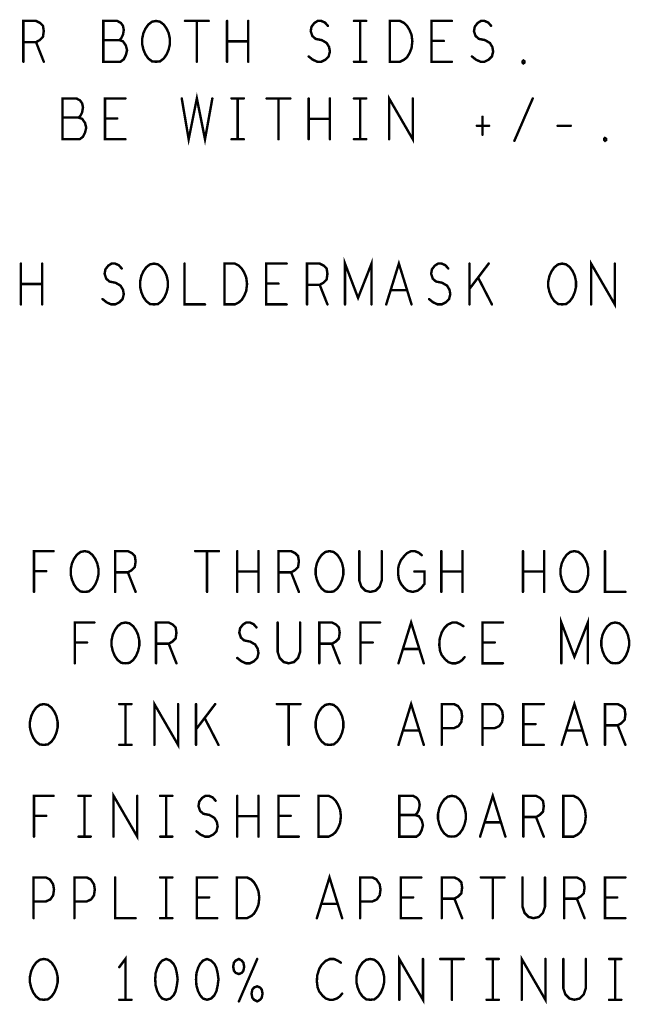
# Model space of a CAD drawing. Extents: x 28 to 61, y 24.9 to 46.
# Tile 71 of 86: x 51.3 to 52.8, y 38.1 to 40.5. Entities that reach past the tile are written whole.
import ezdxf

# ---------------------------------------------------------------- set-up
doc = ezdxf.new("R2010")
doc.units = 0
doc.layers.add('1', color=2, linetype='CONTINUOUS')

msp = doc.modelspace()

# ---------------------------------------------------------------- linework, layer by layer
at = {"layer": '1', "const_width": 0.006}
for points in [[(51.342, 40.37), (51.342, 40.47), (51.373, 40.47), (51.383, 40.465), (51.39, 40.458), (51.392, 40.445), (51.39, 40.431), (51.382, 40.423), (51.373, 40.418), (51.342, 40.418)], [(51.577, 40.423), (51.582, 40.428), (51.586, 40.436), (51.588, 40.448), (51.586, 40.458), (51.581, 40.465), (51.572, 40.47), (51.538, 40.47), (51.538, 40.37), (51.58, 40.37), (51.588, 40.376), (51.593, 40.386), (51.596, 40.398), (51.593, 40.41), (51.586, 40.42), (51.577, 40.423), (51.538, 40.423)], [(51.667, 40.37), (51.657, 40.371), (51.648, 40.378), (51.641, 40.388), (51.636, 40.4), (51.633, 40.413), (51.633, 40.426), (51.636, 40.44), (51.641, 40.451), (51.648, 40.461), (51.657, 40.468), (51.667, 40.47), (51.677, 40.468), (51.686, 40.461), (51.693, 40.451), (51.698, 40.44), (51.701, 40.426), (51.701, 40.413), (51.698, 40.4), (51.693, 40.388), (51.686, 40.378), (51.677, 40.371), (51.667, 40.37)], [(51.738, 40.47), (51.796, 40.47)], [(51.767, 40.47), (51.767, 40.37)], [(51.841, 40.37), (51.841, 40.47)], [(51.893, 40.47), (51.893, 40.37)], [(52.041, 40.383), (52.051, 40.375), (52.062, 40.37), (52.072, 40.37), (52.082, 40.375), (52.09, 40.383), (52.093, 40.395), (52.091, 40.406), (52.085, 40.416), (52.073, 40.423), (52.058, 40.426), (52.05, 40.433), (52.046, 40.445), (52.048, 40.456), (52.055, 40.465), (52.063, 40.47), (52.072, 40.47), (52.081, 40.466), (52.088, 40.458)], [(52.152, 40.47), (52.182, 40.47)], [(52.167, 40.47), (52.167, 40.37)], [(52.24, 40.37), (52.24, 40.47), (52.265, 40.47), (52.275, 40.465), (52.282, 40.458), (52.288, 40.448), (52.293, 40.436), (52.295, 40.42), (52.293, 40.403), (52.288, 40.391), (52.282, 40.381), (52.275, 40.375), (52.265, 40.37), (52.24, 40.37)], [(52.392, 40.37), (52.342, 40.37), (52.342, 40.47), (52.392, 40.47)], [(52.441, 40.383), (52.451, 40.375), (52.462, 40.37), (52.472, 40.37), (52.482, 40.375), (52.49, 40.383), (52.493, 40.395), (52.491, 40.406), (52.485, 40.416), (52.473, 40.423), (52.458, 40.426), (52.45, 40.433), (52.446, 40.445), (52.448, 40.456), (52.455, 40.465), (52.463, 40.47), (52.472, 40.47), (52.481, 40.466), (52.488, 40.458)], [(51.373, 40.418), (51.392, 40.37)], [(51.893, 40.42), (51.841, 40.42)], [(52.372, 40.421), (52.342, 40.421)], [(52.152, 40.37), (52.182, 40.37)], [(52.567, 40.366), (52.565, 40.368), (52.565, 40.371), (52.567, 40.373), (52.57, 40.371), (52.57, 40.368), (52.567, 40.366)], [(51.73, 40.28), (51.747, 40.18), (51.767, 40.28), (51.787, 40.18), (51.805, 40.28)], [(51.477, 40.233), (51.482, 40.238), (51.486, 40.246), (51.488, 40.258), (51.486, 40.268), (51.481, 40.275), (51.472, 40.28), (51.438, 40.28), (51.438, 40.18), (51.48, 40.18), (51.488, 40.186), (51.493, 40.196), (51.496, 40.208), (51.493, 40.22), (51.486, 40.23), (51.477, 40.233), (51.438, 40.233)], [(51.592, 40.18), (51.542, 40.18), (51.542, 40.28), (51.592, 40.28)], [(51.852, 40.28), (51.882, 40.28)], [(51.867, 40.28), (51.867, 40.18)], [(51.938, 40.28), (51.996, 40.28)], [(51.967, 40.28), (51.967, 40.18)], [(52.041, 40.18), (52.041, 40.28)], [(52.093, 40.28), (52.093, 40.18)], [(52.152, 40.28), (52.182, 40.28)], [(52.167, 40.28), (52.167, 40.18)], [(52.238, 40.18), (52.238, 40.28), (52.296, 40.18), (52.296, 40.28)], [(52.545, 40.176), (52.59, 40.28)], [(51.572, 40.231), (51.542, 40.231)], [(52.093, 40.23), (52.041, 40.23)], [(52.467, 40.235), (52.467, 40.191)], [(52.453, 40.213), (52.483, 40.213)], [(52.651, 40.213), (52.683, 40.213)], [(51.852, 40.18), (51.882, 40.18)], [(52.152, 40.18), (52.182, 40.18)], [(52.767, 40.176), (52.765, 40.178), (52.765, 40.181), (52.767, 40.183), (52.77, 40.181), (52.77, 40.178), (52.767, 40.176)], [(52.13, 39.775), (52.13, 39.875), (52.162, 39.791), (52.195, 39.875), (52.195, 39.775)], [(52.231, 39.775), (52.262, 39.875), (52.293, 39.775)], [(52.733, 39.775), (52.733, 39.875), (52.791, 39.775), (52.791, 39.875)], [(51.336, 39.775), (51.336, 39.875)], [(51.388, 39.875), (51.388, 39.775)], [(51.536, 39.788), (51.546, 39.78), (51.557, 39.775), (51.567, 39.775), (51.577, 39.78), (51.585, 39.788), (51.588, 39.8), (51.586, 39.811), (51.58, 39.821), (51.568, 39.828), (51.553, 39.831), (51.545, 39.838), (51.541, 39.85), (51.543, 39.861), (51.55, 39.87), (51.558, 39.875), (51.567, 39.875), (51.576, 39.871), (51.583, 39.863)], [(51.662, 39.775), (51.652, 39.776), (51.643, 39.783), (51.636, 39.793), (51.631, 39.805), (51.628, 39.818), (51.628, 39.831), (51.631, 39.845), (51.636, 39.856), (51.643, 39.866), (51.652, 39.873), (51.662, 39.875), (51.672, 39.873), (51.681, 39.866), (51.688, 39.856), (51.693, 39.845), (51.696, 39.831), (51.696, 39.818), (51.693, 39.805), (51.688, 39.793), (51.681, 39.783), (51.672, 39.776), (51.662, 39.775)], [(51.737, 39.875), (51.737, 39.775), (51.787, 39.775)], [(51.835, 39.775), (51.835, 39.875), (51.86, 39.875), (51.87, 39.87), (51.877, 39.863), (51.883, 39.853), (51.888, 39.841), (51.89, 39.825), (51.888, 39.808), (51.883, 39.796), (51.877, 39.786), (51.87, 39.78), (51.86, 39.775), (51.835, 39.775)], [(51.987, 39.775), (51.937, 39.775), (51.937, 39.875), (51.987, 39.875)], [(52.037, 39.775), (52.037, 39.875), (52.068, 39.875), (52.078, 39.87), (52.085, 39.863), (52.087, 39.85), (52.085, 39.836), (52.077, 39.828), (52.068, 39.823), (52.037, 39.823)], [(52.336, 39.788), (52.346, 39.78), (52.357, 39.775), (52.367, 39.775), (52.377, 39.78), (52.385, 39.788), (52.388, 39.8), (52.386, 39.811), (52.38, 39.821), (52.368, 39.828), (52.353, 39.831), (52.345, 39.838), (52.341, 39.85), (52.343, 39.861), (52.35, 39.87), (52.358, 39.875), (52.367, 39.875), (52.376, 39.871), (52.383, 39.863)], [(52.435, 39.775), (52.435, 39.875)], [(52.482, 39.875), (52.435, 39.813)], [(52.662, 39.775), (52.652, 39.776), (52.643, 39.783), (52.636, 39.793), (52.631, 39.805), (52.628, 39.818), (52.628, 39.831), (52.631, 39.845), (52.636, 39.856), (52.643, 39.866), (52.652, 39.873), (52.662, 39.875), (52.672, 39.873), (52.681, 39.866), (52.688, 39.856), (52.693, 39.845), (52.696, 39.831), (52.696, 39.818), (52.693, 39.805), (52.688, 39.793), (52.681, 39.783), (52.672, 39.776), (52.662, 39.775)], [(52.49, 39.775), (52.456, 39.841)], [(51.388, 39.825), (51.336, 39.825)], [(51.967, 39.826), (51.937, 39.826)], [(52.068, 39.823), (52.087, 39.775)], [(52.282, 39.81), (52.242, 39.81)], [(51.368, 39.07), (51.368, 39.17), (51.416, 39.17)], [(51.492, 39.07), (51.482, 39.071), (51.473, 39.078), (51.466, 39.088), (51.461, 39.1), (51.458, 39.113), (51.458, 39.126), (51.461, 39.14), (51.466, 39.151), (51.473, 39.161), (51.482, 39.168), (51.492, 39.17), (51.502, 39.168), (51.511, 39.161), (51.518, 39.151), (51.523, 39.14), (51.526, 39.126), (51.526, 39.113), (51.523, 39.1), (51.518, 39.088), (51.511, 39.078), (51.502, 39.071), (51.492, 39.07)], [(51.567, 39.07), (51.567, 39.17), (51.598, 39.17), (51.608, 39.165), (51.615, 39.158), (51.617, 39.145), (51.615, 39.131), (51.607, 39.123), (51.598, 39.118), (51.567, 39.118)], [(51.763, 39.17), (51.821, 39.17)], [(51.792, 39.17), (51.792, 39.07)], [(51.866, 39.07), (51.866, 39.17)], [(51.918, 39.17), (51.918, 39.07)], [(51.967, 39.07), (51.967, 39.17), (51.998, 39.17), (52.008, 39.165), (52.015, 39.158), (52.017, 39.145), (52.015, 39.131), (52.007, 39.123), (51.998, 39.118), (51.967, 39.118)], [(52.092, 39.07), (52.082, 39.071), (52.073, 39.078), (52.066, 39.088), (52.061, 39.1), (52.058, 39.113), (52.058, 39.126), (52.061, 39.14), (52.066, 39.151), (52.073, 39.161), (52.082, 39.168), (52.092, 39.17), (52.102, 39.168), (52.111, 39.161), (52.118, 39.151), (52.123, 39.14), (52.126, 39.126), (52.126, 39.113), (52.123, 39.1), (52.118, 39.088), (52.111, 39.078), (52.102, 39.071), (52.092, 39.07)], [(52.165, 39.17), (52.165, 39.098), (52.17, 39.083), (52.18, 39.073), (52.192, 39.07), (52.205, 39.073), (52.215, 39.083), (52.22, 39.098), (52.22, 39.17)], [(52.3, 39.12), (52.325, 39.12), (52.325, 39.09), (52.317, 39.08), (52.308, 39.073), (52.296, 39.07), (52.283, 39.073), (52.275, 39.08), (52.267, 39.09), (52.262, 39.101), (52.26, 39.115), (52.26, 39.126), (52.262, 39.136), (52.267, 39.148), (52.275, 39.158), (52.282, 39.165), (52.292, 39.17), (52.301, 39.17), (52.311, 39.166), (52.318, 39.16)], [(52.366, 39.07), (52.366, 39.17)], [(52.418, 39.17), (52.418, 39.07)], [(52.566, 39.07), (52.566, 39.17)], [(52.618, 39.17), (52.618, 39.07)], [(52.692, 39.07), (52.682, 39.071), (52.673, 39.078), (52.666, 39.088), (52.661, 39.1), (52.658, 39.113), (52.658, 39.126), (52.661, 39.14), (52.666, 39.151), (52.673, 39.161), (52.682, 39.168), (52.692, 39.17), (52.702, 39.168), (52.711, 39.161), (52.718, 39.151), (52.723, 39.14), (52.726, 39.126), (52.726, 39.113), (52.723, 39.1), (52.718, 39.088), (52.711, 39.078), (52.702, 39.071), (52.692, 39.07)], [(52.767, 39.17), (52.767, 39.07), (52.817, 39.07)], [(51.398, 39.121), (51.368, 39.121)], [(51.598, 39.118), (51.617, 39.07)], [(51.918, 39.12), (51.866, 39.12)], [(51.998, 39.118), (52.017, 39.07)], [(52.418, 39.12), (52.366, 39.12)], [(52.618, 39.12), (52.566, 39.12)], [(51.468, 38.895), (51.468, 38.995), (51.516, 38.995)], [(51.592, 38.895), (51.582, 38.896), (51.573, 38.903), (51.566, 38.913), (51.561, 38.925), (51.558, 38.938), (51.558, 38.951), (51.561, 38.965), (51.566, 38.976), (51.573, 38.986), (51.582, 38.993), (51.592, 38.995), (51.602, 38.993), (51.611, 38.986), (51.618, 38.976), (51.623, 38.965), (51.626, 38.951), (51.626, 38.938), (51.623, 38.925), (51.618, 38.913), (51.611, 38.903), (51.602, 38.896), (51.592, 38.895)], [(51.667, 38.895), (51.667, 38.995), (51.698, 38.995), (51.708, 38.99), (51.715, 38.983), (51.717, 38.97), (51.715, 38.956), (51.707, 38.948), (51.698, 38.943), (51.667, 38.943)], [(51.866, 38.908), (51.876, 38.9), (51.887, 38.895), (51.897, 38.895), (51.907, 38.9), (51.915, 38.908), (51.918, 38.92), (51.916, 38.931), (51.91, 38.941), (51.898, 38.948), (51.883, 38.951), (51.875, 38.958), (51.871, 38.97), (51.873, 38.981), (51.88, 38.99), (51.888, 38.995), (51.897, 38.995), (51.906, 38.991), (51.913, 38.983)], [(51.965, 38.995), (51.965, 38.923), (51.97, 38.908), (51.98, 38.898), (51.992, 38.895), (52.005, 38.898), (52.015, 38.908), (52.02, 38.923), (52.02, 38.995)], [(52.067, 38.895), (52.067, 38.995), (52.098, 38.995), (52.108, 38.99), (52.115, 38.983), (52.117, 38.97), (52.115, 38.956), (52.107, 38.948), (52.098, 38.943), (52.067, 38.943)], [(52.168, 38.895), (52.168, 38.995), (52.216, 38.995)], [(52.261, 38.895), (52.292, 38.995), (52.323, 38.895)], [(52.42, 38.986), (52.412, 38.991), (52.403, 38.995), (52.393, 38.995), (52.382, 38.99), (52.373, 38.981), (52.367, 38.971), (52.362, 38.955), (52.361, 38.94), (52.363, 38.925), (52.367, 38.915), (52.375, 38.905), (52.383, 38.898), (52.392, 38.895), (52.401, 38.895), (52.41, 38.898), (52.417, 38.903), (52.423, 38.91)], [(52.517, 38.895), (52.467, 38.895), (52.467, 38.995), (52.517, 38.995)], [(52.66, 38.895), (52.66, 38.995), (52.692, 38.911), (52.725, 38.995), (52.725, 38.895)], [(52.792, 38.895), (52.782, 38.896), (52.773, 38.903), (52.766, 38.913), (52.761, 38.925), (52.758, 38.938), (52.758, 38.951), (52.761, 38.965), (52.766, 38.976), (52.773, 38.986), (52.782, 38.993), (52.792, 38.995), (52.802, 38.993), (52.811, 38.986), (52.818, 38.976), (52.823, 38.965), (52.826, 38.951), (52.826, 38.938), (52.823, 38.925), (52.818, 38.913), (52.811, 38.903), (52.802, 38.896), (52.792, 38.895)], [(51.498, 38.946), (51.468, 38.946)], [(51.698, 38.943), (51.717, 38.895)], [(52.098, 38.943), (52.117, 38.895)], [(52.198, 38.946), (52.168, 38.946)], [(52.497, 38.946), (52.467, 38.946)], [(52.312, 38.93), (52.272, 38.93)], [(51.392, 38.695), (51.382, 38.696), (51.373, 38.703), (51.366, 38.713), (51.361, 38.725), (51.358, 38.738), (51.358, 38.751), (51.361, 38.765), (51.366, 38.776), (51.373, 38.786), (51.382, 38.793), (51.392, 38.795), (51.402, 38.793), (51.411, 38.786), (51.418, 38.776), (51.423, 38.765), (51.426, 38.751), (51.426, 38.738), (51.423, 38.725), (51.418, 38.713), (51.411, 38.703), (51.402, 38.696), (51.392, 38.695)], [(51.577, 38.795), (51.607, 38.795)], [(51.592, 38.795), (51.592, 38.695)], [(51.663, 38.695), (51.663, 38.795), (51.721, 38.695), (51.721, 38.795)], [(51.765, 38.695), (51.765, 38.795)], [(51.812, 38.795), (51.765, 38.733)], [(51.963, 38.795), (52.021, 38.795)], [(51.992, 38.795), (51.992, 38.695)], [(52.092, 38.695), (52.082, 38.696), (52.073, 38.703), (52.066, 38.713), (52.061, 38.725), (52.058, 38.738), (52.058, 38.751), (52.061, 38.765), (52.066, 38.776), (52.073, 38.786), (52.082, 38.793), (52.092, 38.795), (52.102, 38.793), (52.111, 38.786), (52.118, 38.776), (52.123, 38.765), (52.126, 38.751), (52.126, 38.738), (52.123, 38.725), (52.118, 38.713), (52.111, 38.703), (52.102, 38.696), (52.092, 38.695)], [(52.261, 38.695), (52.292, 38.795), (52.323, 38.695)], [(52.367, 38.695), (52.367, 38.795), (52.397, 38.795), (52.407, 38.79), (52.415, 38.778), (52.417, 38.765), (52.415, 38.751), (52.408, 38.741), (52.397, 38.736), (52.367, 38.736)], [(52.467, 38.695), (52.467, 38.795), (52.497, 38.795), (52.507, 38.79), (52.515, 38.778), (52.517, 38.765), (52.515, 38.751), (52.508, 38.741), (52.497, 38.736), (52.467, 38.736)], [(52.617, 38.695), (52.567, 38.695), (52.567, 38.795), (52.617, 38.795)], [(52.661, 38.695), (52.692, 38.795), (52.723, 38.695)], [(52.767, 38.695), (52.767, 38.795), (52.798, 38.795), (52.808, 38.79), (52.815, 38.783), (52.817, 38.77), (52.815, 38.756), (52.807, 38.748), (52.798, 38.743), (52.767, 38.743)], [(51.82, 38.695), (51.786, 38.761)], [(52.597, 38.746), (52.567, 38.746)], [(52.312, 38.73), (52.272, 38.73)], [(52.712, 38.73), (52.672, 38.73)], [(52.798, 38.743), (52.817, 38.695)], [(51.577, 38.695), (51.607, 38.695)], [(51.563, 38.47), (51.563, 38.57), (51.621, 38.47), (51.621, 38.57)], [(52.461, 38.47), (52.492, 38.57), (52.523, 38.47)], [(51.368, 38.47), (51.368, 38.57), (51.416, 38.57)], [(51.477, 38.57), (51.507, 38.57)], [(51.492, 38.57), (51.492, 38.47)], [(51.677, 38.57), (51.707, 38.57)], [(51.692, 38.57), (51.692, 38.47)], [(51.766, 38.483), (51.776, 38.475), (51.787, 38.47), (51.797, 38.47), (51.807, 38.475), (51.815, 38.483), (51.818, 38.495), (51.816, 38.506), (51.81, 38.516), (51.798, 38.523), (51.783, 38.526), (51.775, 38.533), (51.771, 38.545), (51.773, 38.556), (51.78, 38.565), (51.788, 38.57), (51.797, 38.57), (51.806, 38.566), (51.813, 38.558)], [(51.866, 38.47), (51.866, 38.57)], [(51.918, 38.57), (51.918, 38.47)], [(52.017, 38.47), (51.967, 38.47), (51.967, 38.57), (52.017, 38.57)], [(52.065, 38.47), (52.065, 38.57), (52.09, 38.57), (52.1, 38.565), (52.107, 38.558), (52.113, 38.548), (52.118, 38.536), (52.12, 38.52), (52.118, 38.503), (52.113, 38.491), (52.107, 38.481), (52.1, 38.475), (52.09, 38.47), (52.065, 38.47)], [(52.302, 38.523), (52.307, 38.528), (52.311, 38.536), (52.313, 38.548), (52.311, 38.558), (52.306, 38.565), (52.297, 38.57), (52.263, 38.57), (52.263, 38.47), (52.305, 38.47), (52.313, 38.476), (52.318, 38.486), (52.321, 38.498), (52.318, 38.51), (52.311, 38.52), (52.302, 38.523), (52.263, 38.523)], [(52.392, 38.47), (52.382, 38.471), (52.373, 38.478), (52.366, 38.488), (52.361, 38.5), (52.358, 38.513), (52.358, 38.526), (52.361, 38.54), (52.366, 38.551), (52.373, 38.561), (52.382, 38.568), (52.392, 38.57), (52.402, 38.568), (52.411, 38.561), (52.418, 38.551), (52.423, 38.54), (52.426, 38.526), (52.426, 38.513), (52.423, 38.5), (52.418, 38.488), (52.411, 38.478), (52.402, 38.471), (52.392, 38.47)], [(52.567, 38.47), (52.567, 38.57), (52.598, 38.57), (52.608, 38.565), (52.615, 38.558), (52.617, 38.545), (52.615, 38.531), (52.607, 38.523), (52.598, 38.518), (52.567, 38.518)], [(52.665, 38.47), (52.665, 38.57), (52.69, 38.57), (52.7, 38.565), (52.707, 38.558), (52.713, 38.548), (52.718, 38.536), (52.72, 38.52), (52.718, 38.503), (52.713, 38.491), (52.707, 38.481), (52.7, 38.475), (52.69, 38.47), (52.665, 38.47)], [(51.398, 38.521), (51.368, 38.521)], [(51.918, 38.52), (51.866, 38.52)], [(51.997, 38.521), (51.967, 38.521)], [(52.512, 38.505), (52.472, 38.505)], [(52.598, 38.518), (52.617, 38.47)], [(51.477, 38.47), (51.507, 38.47)], [(51.677, 38.47), (51.707, 38.47)], [(51.367, 38.27), (51.367, 38.37), (51.397, 38.37), (51.407, 38.365), (51.415, 38.353), (51.417, 38.34), (51.415, 38.326), (51.408, 38.316), (51.397, 38.311), (51.367, 38.311)], [(51.467, 38.27), (51.467, 38.37), (51.497, 38.37), (51.507, 38.365), (51.515, 38.353), (51.517, 38.34), (51.515, 38.326), (51.508, 38.316), (51.497, 38.311), (51.467, 38.311)], [(51.567, 38.37), (51.567, 38.27), (51.617, 38.27)], [(51.677, 38.37), (51.707, 38.37)], [(51.692, 38.37), (51.692, 38.27)], [(51.817, 38.27), (51.767, 38.27), (51.767, 38.37), (51.817, 38.37)], [(51.865, 38.27), (51.865, 38.37), (51.89, 38.37), (51.9, 38.365), (51.907, 38.358), (51.913, 38.348), (51.918, 38.336), (51.92, 38.32), (51.918, 38.303), (51.913, 38.291), (51.907, 38.281), (51.9, 38.275), (51.89, 38.27), (51.865, 38.27)], [(52.061, 38.27), (52.092, 38.37), (52.123, 38.27)], [(52.167, 38.27), (52.167, 38.37), (52.197, 38.37), (52.207, 38.365), (52.215, 38.353), (52.217, 38.34), (52.215, 38.326), (52.208, 38.316), (52.197, 38.311), (52.167, 38.311)], [(52.317, 38.27), (52.267, 38.27), (52.267, 38.37), (52.317, 38.37)], [(52.367, 38.27), (52.367, 38.37), (52.398, 38.37), (52.408, 38.365), (52.415, 38.358), (52.417, 38.345), (52.415, 38.331), (52.407, 38.323), (52.398, 38.318), (52.367, 38.318)], [(52.463, 38.37), (52.521, 38.37)], [(52.492, 38.37), (52.492, 38.27)], [(52.565, 38.37), (52.565, 38.298), (52.57, 38.283), (52.58, 38.273), (52.592, 38.27), (52.605, 38.273), (52.615, 38.283), (52.62, 38.298), (52.62, 38.37)], [(52.667, 38.27), (52.667, 38.37), (52.698, 38.37), (52.708, 38.365), (52.715, 38.358), (52.717, 38.345), (52.715, 38.331), (52.707, 38.323), (52.698, 38.318), (52.667, 38.318)], [(52.817, 38.27), (52.767, 38.27), (52.767, 38.37), (52.817, 38.37)], [(51.797, 38.321), (51.767, 38.321)], [(52.297, 38.321), (52.267, 38.321)], [(52.398, 38.318), (52.417, 38.27)], [(52.698, 38.318), (52.717, 38.27)], [(52.797, 38.321), (52.767, 38.321)], [(52.112, 38.305), (52.072, 38.305)], [(51.677, 38.27), (51.707, 38.27)], [(51.392, 38.07), (51.382, 38.071), (51.373, 38.078), (51.366, 38.088), (51.361, 38.1), (51.358, 38.113), (51.358, 38.126), (51.361, 38.14), (51.366, 38.151), (51.373, 38.161), (51.382, 38.168), (51.392, 38.17), (51.402, 38.168), (51.411, 38.161), (51.418, 38.151), (51.423, 38.14), (51.426, 38.126), (51.426, 38.113), (51.423, 38.1), (51.418, 38.088), (51.411, 38.078), (51.402, 38.071), (51.392, 38.07)], [(51.592, 38.07), (51.592, 38.17), (51.577, 38.15)], [(51.692, 38.17), (51.682, 38.166), (51.675, 38.158), (51.67, 38.148), (51.666, 38.135), (51.665, 38.12), (51.666, 38.105), (51.67, 38.091), (51.675, 38.081), (51.682, 38.073), (51.692, 38.07), (51.702, 38.073), (51.71, 38.081), (51.715, 38.091), (51.718, 38.105), (51.72, 38.12), (51.718, 38.135), (51.715, 38.148), (51.71, 38.158), (51.702, 38.166), (51.692, 38.17)], [(51.792, 38.17), (51.782, 38.166), (51.775, 38.158), (51.77, 38.148), (51.766, 38.135), (51.765, 38.12), (51.766, 38.105), (51.77, 38.091), (51.775, 38.081), (51.782, 38.073), (51.792, 38.07), (51.802, 38.073), (51.81, 38.081), (51.815, 38.091), (51.818, 38.105), (51.82, 38.12), (51.818, 38.135), (51.815, 38.148), (51.81, 38.158), (51.802, 38.166), (51.792, 38.17)], [(51.87, 38.17), (51.862, 38.166), (51.858, 38.161), (51.856, 38.151), (51.858, 38.141), (51.862, 38.136), (51.87, 38.133), (51.877, 38.136), (51.881, 38.141), (51.883, 38.151), (51.881, 38.161), (51.877, 38.166), (51.87, 38.17)], [(51.87, 38.066), (51.915, 38.17)], [(52.12, 38.161), (52.112, 38.166), (52.103, 38.17), (52.093, 38.17), (52.082, 38.165), (52.073, 38.156), (52.067, 38.146), (52.062, 38.13), (52.061, 38.115), (52.063, 38.1), (52.067, 38.09), (52.075, 38.08), (52.083, 38.073), (52.092, 38.07), (52.101, 38.07), (52.11, 38.073), (52.117, 38.078), (52.123, 38.085)], [(52.192, 38.07), (52.182, 38.071), (52.173, 38.078), (52.166, 38.088), (52.161, 38.1), (52.158, 38.113), (52.158, 38.126), (52.161, 38.14), (52.166, 38.151), (52.173, 38.161), (52.182, 38.168), (52.192, 38.17), (52.202, 38.168), (52.211, 38.161), (52.218, 38.151), (52.223, 38.14), (52.226, 38.126), (52.226, 38.113), (52.223, 38.1), (52.218, 38.088), (52.211, 38.078), (52.202, 38.071), (52.192, 38.07)], [(52.263, 38.07), (52.263, 38.17), (52.321, 38.07), (52.321, 38.17)], [(52.363, 38.17), (52.421, 38.17)], [(52.392, 38.17), (52.392, 38.07)], [(52.477, 38.17), (52.507, 38.17)], [(52.492, 38.17), (52.492, 38.07)], [(52.563, 38.07), (52.563, 38.17), (52.621, 38.07), (52.621, 38.17)], [(52.665, 38.17), (52.665, 38.098), (52.67, 38.083), (52.68, 38.073), (52.692, 38.07), (52.705, 38.073), (52.715, 38.083), (52.72, 38.098), (52.72, 38.17)], [(52.777, 38.17), (52.807, 38.17)], [(52.792, 38.17), (52.792, 38.07)], [(51.915, 38.103), (51.907, 38.1), (51.903, 38.095), (51.901, 38.085), (51.903, 38.075), (51.907, 38.07), (51.915, 38.066), (51.922, 38.07), (51.926, 38.075), (51.928, 38.085), (51.926, 38.095), (51.922, 38.1), (51.915, 38.103)], [(51.577, 38.07), (51.607, 38.07)], [(52.477, 38.07), (52.507, 38.07)], [(52.777, 38.07), (52.807, 38.07)]]:
    msp.add_lwpolyline(points, dxfattribs=at)
at = {"layer": '1', "const_width": 0.003}
for points in [[(51.7395, 40.47, 1), (51.7365, 40.47, 1)], [(51.7685, 40.47, 1), (51.7655, 40.47, 1)], [(51.7975, 40.47, 1), (51.7945, 40.47, 1)], [(51.8425, 40.47, 1), (51.8395, 40.47, 1)], [(51.8945, 40.47, 1), (51.8915, 40.47, 1)], [(52.1535, 40.47, 1), (52.1505, 40.47, 1)], [(52.1685, 40.47, 1), (52.1655, 40.47, 1)], [(52.1835, 40.47, 1), (52.1805, 40.47, 1)], [(52.3935, 40.47, 1), (52.3905, 40.47, 1)], [(52.0895, 40.458, 1), (52.0865, 40.458, 1)], [(52.4895, 40.458, 1), (52.4865, 40.458, 1)], [(51.3435, 40.418, 1), (51.3405, 40.418, 1)], [(51.3745, 40.418, 1), (51.3715, 40.418, 1)], [(51.5395, 40.423, 1), (51.5365, 40.423, 1)], [(51.5785, 40.423, 1), (51.5755, 40.423, 1)], [(51.8425, 40.42, 1), (51.8395, 40.42, 1)], [(51.8945, 40.42, 1), (51.8915, 40.42, 1)], [(52.3435, 40.421, 1), (52.3405, 40.421, 1)], [(52.3735, 40.421, 1), (52.3705, 40.421, 1)], [(51.3435, 40.37, 1), (51.3405, 40.37, 1)], [(51.3935, 40.37, 1), (51.3905, 40.37, 1)], [(51.6685, 40.37, 1), (51.6655, 40.37, 1)], [(51.6685, 40.37, 1), (51.6655, 40.37, 1)], [(51.7685, 40.37, 1), (51.7655, 40.37, 1)], [(51.8425, 40.37, 1), (51.8395, 40.37, 1)], [(51.8945, 40.37, 1), (51.8915, 40.37, 1)], [(52.0425, 40.383, 1), (52.0395, 40.383, 1)], [(52.1535, 40.37, 1), (52.1505, 40.37, 1)], [(52.1685, 40.37, 1), (52.1655, 40.37, 1)], [(52.1835, 40.37, 1), (52.1805, 40.37, 1)], [(52.2415, 40.37, 1), (52.2385, 40.37, 1)], [(52.2415, 40.37, 1), (52.2385, 40.37, 1)], [(52.3935, 40.37, 1), (52.3905, 40.37, 1)], [(52.4425, 40.383, 1), (52.4395, 40.383, 1)], [(52.5685, 40.366, 1), (52.5655, 40.366, 1)], [(52.5685, 40.366, 1), (52.5655, 40.366, 1)], [(51.5935, 40.28, 1), (51.5905, 40.28, 1)], [(51.7315, 40.28, 1), (51.7285, 40.28, 1)], [(51.8065, 40.28, 1), (51.8035, 40.28, 1)], [(51.8535, 40.28, 1), (51.8505, 40.28, 1)], [(51.8685, 40.28, 1), (51.8655, 40.28, 1)], [(51.8835, 40.28, 1), (51.8805, 40.28, 1)], [(51.9395, 40.28, 1), (51.9365, 40.28, 1)], [(51.9685, 40.28, 1), (51.9655, 40.28, 1)], [(51.9975, 40.28, 1), (51.9945, 40.28, 1)], [(52.0425, 40.28, 1), (52.0395, 40.28, 1)], [(52.0945, 40.28, 1), (52.0915, 40.28, 1)], [(52.1535, 40.28, 1), (52.1505, 40.28, 1)], [(52.1685, 40.28, 1), (52.1655, 40.28, 1)], [(52.1835, 40.28, 1), (52.1805, 40.28, 1)], [(52.2975, 40.28, 1), (52.2945, 40.28, 1)], [(52.5915, 40.28, 1), (52.5885, 40.28, 1)], [(51.4395, 40.233, 1), (51.4365, 40.233, 1)], [(51.4785, 40.233, 1), (51.4755, 40.233, 1)], [(51.5435, 40.231, 1), (51.5405, 40.231, 1)], [(51.5735, 40.231, 1), (51.5705, 40.231, 1)], [(52.0425, 40.23, 1), (52.0395, 40.23, 1)], [(52.0945, 40.23, 1), (52.0915, 40.23, 1)], [(52.4685, 40.235, 1), (52.4655, 40.235, 1)], [(52.4545, 40.213, 1), (52.4515, 40.213, 1)], [(52.4845, 40.213, 1), (52.4815, 40.213, 1)], [(52.6525, 40.213, 1), (52.6495, 40.213, 1)], [(52.6845, 40.213, 1), (52.6815, 40.213, 1)], [(51.5935, 40.18, 1), (51.5905, 40.18, 1)], [(51.8535, 40.18, 1), (51.8505, 40.18, 1)], [(51.8685, 40.18, 1), (51.8655, 40.18, 1)], [(51.8835, 40.18, 1), (51.8805, 40.18, 1)], [(51.9685, 40.18, 1), (51.9655, 40.18, 1)], [(52.0425, 40.18, 1), (52.0395, 40.18, 1)], [(52.0945, 40.18, 1), (52.0915, 40.18, 1)], [(52.1535, 40.18, 1), (52.1505, 40.18, 1)], [(52.1685, 40.18, 1), (52.1655, 40.18, 1)], [(52.1835, 40.18, 1), (52.1805, 40.18, 1)], [(52.2395, 40.18, 1), (52.2365, 40.18, 1)], [(52.4685, 40.191, 1), (52.4655, 40.191, 1)], [(52.5465, 40.176, 1), (52.5435, 40.176, 1)], [(52.7685, 40.176, 1), (52.7655, 40.176, 1)], [(52.7685, 40.176, 1), (52.7655, 40.176, 1)], [(51.3375, 39.875, 1), (51.3345, 39.875, 1)], [(51.3895, 39.875, 1), (51.3865, 39.875, 1)], [(51.5845, 39.863, 1), (51.5815, 39.863, 1)], [(51.7385, 39.875, 1), (51.7355, 39.875, 1)], [(51.9885, 39.875, 1), (51.9855, 39.875, 1)], [(52.3845, 39.863, 1), (52.3815, 39.863, 1)], [(52.4365, 39.875, 1), (52.4335, 39.875, 1)], [(52.4835, 39.875, 1), (52.4805, 39.875, 1)], [(52.7925, 39.875, 1), (52.7895, 39.875, 1)], [(52.4575, 39.841, 1), (52.4545, 39.841, 1)], [(51.3375, 39.825, 1), (51.3345, 39.825, 1)], [(51.3895, 39.825, 1), (51.3865, 39.825, 1)], [(51.9385, 39.826, 1), (51.9355, 39.826, 1)], [(51.9685, 39.826, 1), (51.9655, 39.826, 1)], [(52.0385, 39.823, 1), (52.0355, 39.823, 1)], [(52.0695, 39.823, 1), (52.0665, 39.823, 1)], [(52.2435, 39.81, 1), (52.2405, 39.81, 1)], [(52.2835, 39.81, 1), (52.2805, 39.81, 1)], [(52.4365, 39.813, 1), (52.4335, 39.813, 1)], [(51.5375, 39.788, 1), (51.5345, 39.788, 1)], [(52.3375, 39.788, 1), (52.3345, 39.788, 1)], [(51.3375, 39.775, 1), (51.3345, 39.775, 1)], [(51.3895, 39.775, 1), (51.3865, 39.775, 1)], [(51.6635, 39.775, 1), (51.6605, 39.775, 1)], [(51.6635, 39.775, 1), (51.6605, 39.775, 1)], [(51.7885, 39.775, 1), (51.7855, 39.775, 1)], [(51.8365, 39.775, 1), (51.8335, 39.775, 1)], [(51.8365, 39.775, 1), (51.8335, 39.775, 1)], [(51.9885, 39.775, 1), (51.9855, 39.775, 1)], [(52.0385, 39.775, 1), (52.0355, 39.775, 1)], [(52.0885, 39.775, 1), (52.0855, 39.775, 1)], [(52.1315, 39.775, 1), (52.1285, 39.775, 1)], [(52.1965, 39.775, 1), (52.1935, 39.775, 1)], [(52.2325, 39.775, 1), (52.2295, 39.775, 1)], [(52.2945, 39.775, 1), (52.2915, 39.775, 1)], [(52.4365, 39.775, 1), (52.4335, 39.775, 1)], [(52.4915, 39.775, 1), (52.4885, 39.775, 1)], [(52.6635, 39.775, 1), (52.6605, 39.775, 1)], [(52.6635, 39.775, 1), (52.6605, 39.775, 1)], [(52.7345, 39.775, 1), (52.7315, 39.775, 1)], [(51.4175, 39.17, 1), (51.4145, 39.17, 1)], [(51.7645, 39.17, 1), (51.7615, 39.17, 1)], [(51.7935, 39.17, 1), (51.7905, 39.17, 1)], [(51.8225, 39.17, 1), (51.8195, 39.17, 1)], [(51.8675, 39.17, 1), (51.8645, 39.17, 1)], [(51.9195, 39.17, 1), (51.9165, 39.17, 1)], [(52.1665, 39.17, 1), (52.1635, 39.17, 1)], [(52.2215, 39.17, 1), (52.2185, 39.17, 1)], [(52.3195, 39.16, 1), (52.3165, 39.16, 1)], [(52.3675, 39.17, 1), (52.3645, 39.17, 1)], [(52.4195, 39.17, 1), (52.4165, 39.17, 1)], [(52.5675, 39.17, 1), (52.5645, 39.17, 1)], [(52.6195, 39.17, 1), (52.6165, 39.17, 1)], [(52.7685, 39.17, 1), (52.7655, 39.17, 1)], [(51.3695, 39.121, 1), (51.3665, 39.121, 1)], [(51.3995, 39.121, 1), (51.3965, 39.121, 1)], [(51.5685, 39.118, 1), (51.5655, 39.118, 1)], [(51.5995, 39.118, 1), (51.5965, 39.118, 1)], [(51.8675, 39.12, 1), (51.8645, 39.12, 1)], [(51.9195, 39.12, 1), (51.9165, 39.12, 1)], [(51.9685, 39.118, 1), (51.9655, 39.118, 1)], [(51.9995, 39.118, 1), (51.9965, 39.118, 1)], [(52.3015, 39.12, 1), (52.2985, 39.12, 1)], [(52.3675, 39.12, 1), (52.3645, 39.12, 1)], [(52.4195, 39.12, 1), (52.4165, 39.12, 1)], [(52.5675, 39.12, 1), (52.5645, 39.12, 1)], [(52.6195, 39.12, 1), (52.6165, 39.12, 1)], [(51.3695, 39.07, 1), (51.3665, 39.07, 1)], [(51.4935, 39.07, 1), (51.4905, 39.07, 1)], [(51.4935, 39.07, 1), (51.4905, 39.07, 1)], [(51.5685, 39.07, 1), (51.5655, 39.07, 1)], [(51.6185, 39.07, 1), (51.6155, 39.07, 1)], [(51.7935, 39.07, 1), (51.7905, 39.07, 1)], [(51.8675, 39.07, 1), (51.8645, 39.07, 1)], [(51.9195, 39.07, 1), (51.9165, 39.07, 1)], [(51.9685, 39.07, 1), (51.9655, 39.07, 1)], [(52.0185, 39.07, 1), (52.0155, 39.07, 1)], [(52.0935, 39.07, 1), (52.0905, 39.07, 1)], [(52.0935, 39.07, 1), (52.0905, 39.07, 1)], [(52.3675, 39.07, 1), (52.3645, 39.07, 1)], [(52.4195, 39.07, 1), (52.4165, 39.07, 1)], [(52.5675, 39.07, 1), (52.5645, 39.07, 1)], [(52.6195, 39.07, 1), (52.6165, 39.07, 1)], [(52.6935, 39.07, 1), (52.6905, 39.07, 1)], [(52.6935, 39.07, 1), (52.6905, 39.07, 1)], [(52.8185, 39.07, 1), (52.8155, 39.07, 1)], [(51.5175, 38.995, 1), (51.5145, 38.995, 1)], [(51.9665, 38.995, 1), (51.9635, 38.995, 1)], [(52.0215, 38.995, 1), (52.0185, 38.995, 1)], [(52.2175, 38.995, 1), (52.2145, 38.995, 1)], [(52.5185, 38.995, 1), (52.5155, 38.995, 1)], [(51.9145, 38.983, 1), (51.9115, 38.983, 1)], [(52.4215, 38.986, 1), (52.4185, 38.986, 1)], [(51.4695, 38.946, 1), (51.4665, 38.946, 1)], [(51.4995, 38.946, 1), (51.4965, 38.946, 1)], [(51.6685, 38.943, 1), (51.6655, 38.943, 1)], [(51.6995, 38.943, 1), (51.6965, 38.943, 1)], [(52.0685, 38.943, 1), (52.0655, 38.943, 1)], [(52.0995, 38.943, 1), (52.0965, 38.943, 1)], [(52.1695, 38.946, 1), (52.1665, 38.946, 1)], [(52.1995, 38.946, 1), (52.1965, 38.946, 1)], [(52.4685, 38.946, 1), (52.4655, 38.946, 1)], [(52.4985, 38.946, 1), (52.4955, 38.946, 1)], [(52.2735, 38.93, 1), (52.2705, 38.93, 1)], [(52.3135, 38.93, 1), (52.3105, 38.93, 1)], [(51.4695, 38.895, 1), (51.4665, 38.895, 1)], [(51.5935, 38.895, 1), (51.5905, 38.895, 1)], [(51.5935, 38.895, 1), (51.5905, 38.895, 1)], [(51.6685, 38.895, 1), (51.6655, 38.895, 1)], [(51.7185, 38.895, 1), (51.7155, 38.895, 1)], [(51.8675, 38.908, 1), (51.8645, 38.908, 1)], [(52.0685, 38.895, 1), (52.0655, 38.895, 1)], [(52.1185, 38.895, 1), (52.1155, 38.895, 1)], [(52.1695, 38.895, 1), (52.1665, 38.895, 1)], [(52.2625, 38.895, 1), (52.2595, 38.895, 1)], [(52.3245, 38.895, 1), (52.3215, 38.895, 1)], [(52.4245, 38.91, 1), (52.4215, 38.91, 1)], [(52.5185, 38.895, 1), (52.5155, 38.895, 1)], [(52.6615, 38.895, 1), (52.6585, 38.895, 1)], [(52.7265, 38.895, 1), (52.7235, 38.895, 1)], [(52.7935, 38.895, 1), (52.7905, 38.895, 1)], [(52.7935, 38.895, 1), (52.7905, 38.895, 1)], [(51.5785, 38.795, 1), (51.5755, 38.795, 1)], [(51.5935, 38.795, 1), (51.5905, 38.795, 1)], [(51.6085, 38.795, 1), (51.6055, 38.795, 1)], [(51.7225, 38.795, 1), (51.7195, 38.795, 1)], [(51.7665, 38.795, 1), (51.7635, 38.795, 1)], [(51.8135, 38.795, 1), (51.8105, 38.795, 1)], [(51.9645, 38.795, 1), (51.9615, 38.795, 1)], [(51.9935, 38.795, 1), (51.9905, 38.795, 1)], [(52.0225, 38.795, 1), (52.0195, 38.795, 1)], [(52.6185, 38.795, 1), (52.6155, 38.795, 1)], [(51.7875, 38.761, 1), (51.7845, 38.761, 1)], [(52.5685, 38.746, 1), (52.5655, 38.746, 1)], [(52.5985, 38.746, 1), (52.5955, 38.746, 1)], [(51.7665, 38.733, 1), (51.7635, 38.733, 1)], [(52.2735, 38.73, 1), (52.2705, 38.73, 1)], [(52.3135, 38.73, 1), (52.3105, 38.73, 1)], [(52.3685, 38.736, 1), (52.3655, 38.736, 1)], [(52.4685, 38.736, 1), (52.4655, 38.736, 1)], [(52.6735, 38.73, 1), (52.6705, 38.73, 1)], [(52.7135, 38.73, 1), (52.7105, 38.73, 1)], [(52.7685, 38.743, 1), (52.7655, 38.743, 1)], [(52.7995, 38.743, 1), (52.7965, 38.743, 1)], [(51.3935, 38.695, 1), (51.3905, 38.695, 1)], [(51.3935, 38.695, 1), (51.3905, 38.695, 1)], [(51.5785, 38.695, 1), (51.5755, 38.695, 1)], [(51.5935, 38.695, 1), (51.5905, 38.695, 1)], [(51.6085, 38.695, 1), (51.6055, 38.695, 1)], [(51.6645, 38.695, 1), (51.6615, 38.695, 1)], [(51.7665, 38.695, 1), (51.7635, 38.695, 1)], [(51.8215, 38.695, 1), (51.8185, 38.695, 1)], [(51.9935, 38.695, 1), (51.9905, 38.695, 1)], [(52.0935, 38.695, 1), (52.0905, 38.695, 1)], [(52.0935, 38.695, 1), (52.0905, 38.695, 1)], [(52.2625, 38.695, 1), (52.2595, 38.695, 1)], [(52.3245, 38.695, 1), (52.3215, 38.695, 1)], [(52.3685, 38.695, 1), (52.3655, 38.695, 1)], [(52.4685, 38.695, 1), (52.4655, 38.695, 1)], [(52.6185, 38.695, 1), (52.6155, 38.695, 1)], [(52.6625, 38.695, 1), (52.6595, 38.695, 1)], [(52.7245, 38.695, 1), (52.7215, 38.695, 1)], [(52.7685, 38.695, 1), (52.7655, 38.695, 1)], [(52.8185, 38.695, 1), (52.8155, 38.695, 1)], [(51.4175, 38.57, 1), (51.4145, 38.57, 1)], [(51.4785, 38.57, 1), (51.4755, 38.57, 1)], [(51.4935, 38.57, 1), (51.4905, 38.57, 1)], [(51.5085, 38.57, 1), (51.5055, 38.57, 1)], [(51.6225, 38.57, 1), (51.6195, 38.57, 1)], [(51.6785, 38.57, 1), (51.6755, 38.57, 1)], [(51.6935, 38.57, 1), (51.6905, 38.57, 1)], [(51.7085, 38.57, 1), (51.7055, 38.57, 1)], [(51.8145, 38.558, 1), (51.8115, 38.558, 1)], [(51.8675, 38.57, 1), (51.8645, 38.57, 1)], [(51.9195, 38.57, 1), (51.9165, 38.57, 1)], [(52.0185, 38.57, 1), (52.0155, 38.57, 1)], [(51.3695, 38.521, 1), (51.3665, 38.521, 1)], [(51.3995, 38.521, 1), (51.3965, 38.521, 1)], [(51.8675, 38.52, 1), (51.8645, 38.52, 1)], [(51.9195, 38.52, 1), (51.9165, 38.52, 1)], [(51.9685, 38.521, 1), (51.9655, 38.521, 1)], [(51.9985, 38.521, 1), (51.9955, 38.521, 1)], [(52.2645, 38.523, 1), (52.2615, 38.523, 1)], [(52.3035, 38.523, 1), (52.3005, 38.523, 1)], [(52.4735, 38.505, 1), (52.4705, 38.505, 1)], [(52.5135, 38.505, 1), (52.5105, 38.505, 1)], [(52.5685, 38.518, 1), (52.5655, 38.518, 1)], [(52.5995, 38.518, 1), (52.5965, 38.518, 1)], [(51.7675, 38.483, 1), (51.7645, 38.483, 1)], [(51.3695, 38.47, 1), (51.3665, 38.47, 1)], [(51.4785, 38.47, 1), (51.4755, 38.47, 1)], [(51.4935, 38.47, 1), (51.4905, 38.47, 1)], [(51.5085, 38.47, 1), (51.5055, 38.47, 1)], [(51.5645, 38.47, 1), (51.5615, 38.47, 1)], [(51.6785, 38.47, 1), (51.6755, 38.47, 1)], [(51.6935, 38.47, 1), (51.6905, 38.47, 1)], [(51.7085, 38.47, 1), (51.7055, 38.47, 1)], [(51.8675, 38.47, 1), (51.8645, 38.47, 1)], [(51.9195, 38.47, 1), (51.9165, 38.47, 1)], [(52.0185, 38.47, 1), (52.0155, 38.47, 1)], [(52.0665, 38.47, 1), (52.0635, 38.47, 1)], [(52.0665, 38.47, 1), (52.0635, 38.47, 1)], [(52.3935, 38.47, 1), (52.3905, 38.47, 1)], [(52.3935, 38.47, 1), (52.3905, 38.47, 1)], [(52.4625, 38.47, 1), (52.4595, 38.47, 1)], [(52.5245, 38.47, 1), (52.5215, 38.47, 1)], [(52.5685, 38.47, 1), (52.5655, 38.47, 1)], [(52.6185, 38.47, 1), (52.6155, 38.47, 1)], [(52.6665, 38.47, 1), (52.6635, 38.47, 1)], [(52.6665, 38.47, 1), (52.6635, 38.47, 1)], [(51.5685, 38.37, 1), (51.5655, 38.37, 1)], [(51.6785, 38.37, 1), (51.6755, 38.37, 1)], [(51.6935, 38.37, 1), (51.6905, 38.37, 1)], [(51.7085, 38.37, 1), (51.7055, 38.37, 1)], [(51.8185, 38.37, 1), (51.8155, 38.37, 1)], [(52.3185, 38.37, 1), (52.3155, 38.37, 1)], [(52.4645, 38.37, 1), (52.4615, 38.37, 1)], [(52.4935, 38.37, 1), (52.4905, 38.37, 1)], [(52.5225, 38.37, 1), (52.5195, 38.37, 1)], [(52.5665, 38.37, 1), (52.5635, 38.37, 1)], [(52.6215, 38.37, 1), (52.6185, 38.37, 1)], [(52.8185, 38.37, 1), (52.8155, 38.37, 1)], [(51.3685, 38.311, 1), (51.3655, 38.311, 1)], [(51.4685, 38.311, 1), (51.4655, 38.311, 1)], [(51.7685, 38.321, 1), (51.7655, 38.321, 1)], [(51.7985, 38.321, 1), (51.7955, 38.321, 1)], [(52.1685, 38.311, 1), (52.1655, 38.311, 1)], [(52.2685, 38.321, 1), (52.2655, 38.321, 1)], [(52.2985, 38.321, 1), (52.2955, 38.321, 1)], [(52.3685, 38.318, 1), (52.3655, 38.318, 1)], [(52.3995, 38.318, 1), (52.3965, 38.318, 1)], [(52.6685, 38.318, 1), (52.6655, 38.318, 1)], [(52.6995, 38.318, 1), (52.6965, 38.318, 1)], [(52.7685, 38.321, 1), (52.7655, 38.321, 1)], [(52.7985, 38.321, 1), (52.7955, 38.321, 1)], [(52.0735, 38.305, 1), (52.0705, 38.305, 1)], [(52.1135, 38.305, 1), (52.1105, 38.305, 1)], [(51.3685, 38.27, 1), (51.3655, 38.27, 1)], [(51.4685, 38.27, 1), (51.4655, 38.27, 1)], [(51.6185, 38.27, 1), (51.6155, 38.27, 1)], [(51.6785, 38.27, 1), (51.6755, 38.27, 1)], [(51.6935, 38.27, 1), (51.6905, 38.27, 1)], [(51.7085, 38.27, 1), (51.7055, 38.27, 1)], [(51.8185, 38.27, 1), (51.8155, 38.27, 1)], [(51.8665, 38.27, 1), (51.8635, 38.27, 1)], [(51.8665, 38.27, 1), (51.8635, 38.27, 1)], [(52.0625, 38.27, 1), (52.0595, 38.27, 1)], [(52.1245, 38.27, 1), (52.1215, 38.27, 1)], [(52.1685, 38.27, 1), (52.1655, 38.27, 1)], [(52.3185, 38.27, 1), (52.3155, 38.27, 1)], [(52.3685, 38.27, 1), (52.3655, 38.27, 1)], [(52.4185, 38.27, 1), (52.4155, 38.27, 1)], [(52.4935, 38.27, 1), (52.4905, 38.27, 1)], [(52.6685, 38.27, 1), (52.6655, 38.27, 1)], [(52.7185, 38.27, 1), (52.7155, 38.27, 1)], [(52.8185, 38.27, 1), (52.8155, 38.27, 1)], [(51.6935, 38.17, 1), (51.6905, 38.17, 1)], [(51.6935, 38.17, 1), (51.6905, 38.17, 1)], [(51.7935, 38.17, 1), (51.7905, 38.17, 1)], [(51.7935, 38.17, 1), (51.7905, 38.17, 1)], [(51.8715, 38.17, 1), (51.8685, 38.17, 1)], [(51.8715, 38.17, 1), (51.8685, 38.17, 1)], [(51.9165, 38.17, 1), (51.9135, 38.17, 1)], [(52.3225, 38.17, 1), (52.3195, 38.17, 1)], [(52.3645, 38.17, 1), (52.3615, 38.17, 1)], [(52.3935, 38.17, 1), (52.3905, 38.17, 1)], [(52.4225, 38.17, 1), (52.4195, 38.17, 1)], [(52.4785, 38.17, 1), (52.4755, 38.17, 1)], [(52.4935, 38.17, 1), (52.4905, 38.17, 1)], [(52.5085, 38.17, 1), (52.5055, 38.17, 1)], [(52.6225, 38.17, 1), (52.6195, 38.17, 1)], [(52.6665, 38.17, 1), (52.6635, 38.17, 1)], [(52.7215, 38.17, 1), (52.7185, 38.17, 1)], [(52.7785, 38.17, 1), (52.7755, 38.17, 1)], [(52.7935, 38.17, 1), (52.7905, 38.17, 1)], [(52.8085, 38.17, 1), (52.8055, 38.17, 1)], [(51.5785, 38.15, 1), (51.5755, 38.15, 1)], [(52.1215, 38.161, 1), (52.1185, 38.161, 1)], [(51.9165, 38.103, 1), (51.9135, 38.103, 1)], [(51.9165, 38.103, 1), (51.9135, 38.103, 1)], [(51.3935, 38.07, 1), (51.3905, 38.07, 1)], [(51.3935, 38.07, 1), (51.3905, 38.07, 1)], [(51.5785, 38.07, 1), (51.5755, 38.07, 1)], [(51.5935, 38.07, 1), (51.5905, 38.07, 1)], [(51.6085, 38.07, 1), (51.6055, 38.07, 1)], [(52.1245, 38.085, 1), (52.1215, 38.085, 1)], [(52.1935, 38.07, 1), (52.1905, 38.07, 1)], [(52.1935, 38.07, 1), (52.1905, 38.07, 1)], [(52.2645, 38.07, 1), (52.2615, 38.07, 1)], [(52.3935, 38.07, 1), (52.3905, 38.07, 1)], [(52.4785, 38.07, 1), (52.4755, 38.07, 1)], [(52.4935, 38.07, 1), (52.4905, 38.07, 1)], [(52.5085, 38.07, 1), (52.5055, 38.07, 1)], [(52.5645, 38.07, 1), (52.5615, 38.07, 1)], [(52.7785, 38.07, 1), (52.7755, 38.07, 1)], [(52.7935, 38.07, 1), (52.7905, 38.07, 1)], [(52.8085, 38.07, 1), (52.8055, 38.07, 1)], [(51.8715, 38.066, 1), (51.8685, 38.066, 1)]]:
    msp.add_lwpolyline(points, format="xyb", close=True, dxfattribs=at)

doc.saveas('drawing.dxf')
